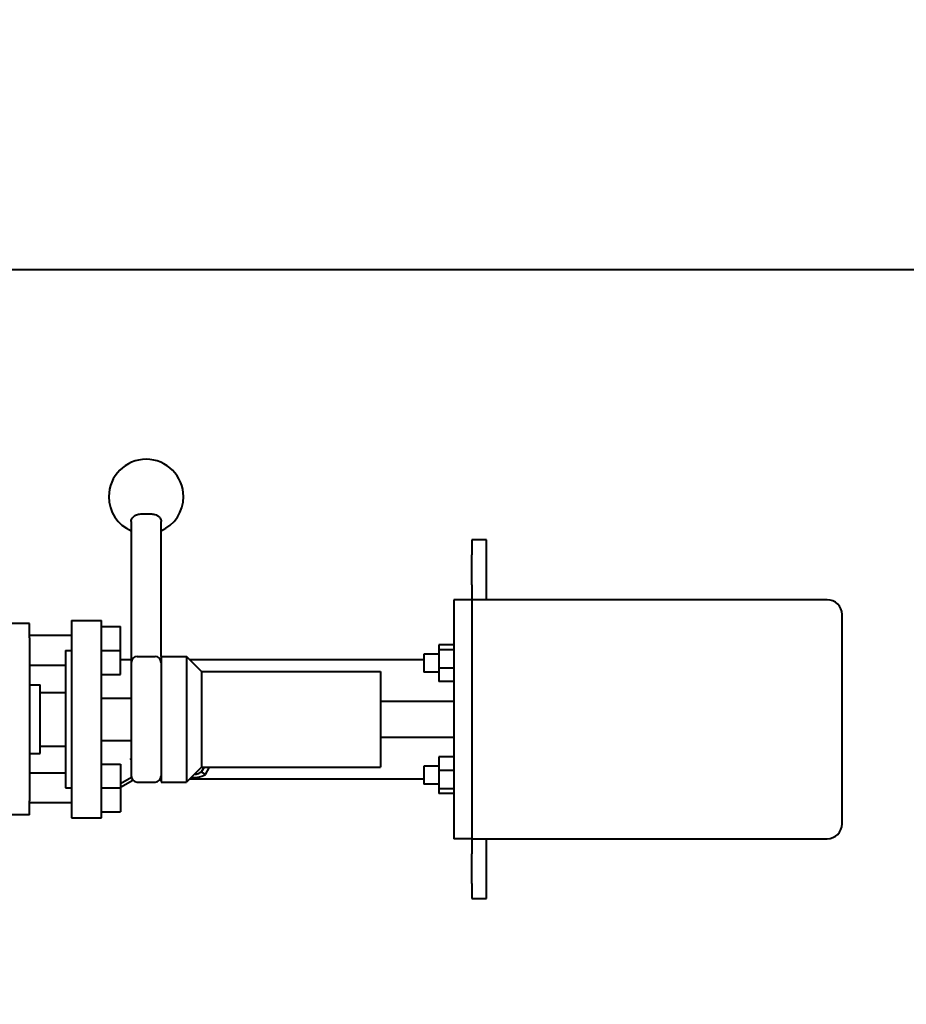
# Model space of a CAD drawing. Header units: millimetres. Extents: x -4428 to 4131, y -3615 to 4038.
# Tile 7 of 172: x -2459 to -2162, y -3004 to -2674. Entities that reach past the tile are written whole.
import ezdxf

# ---------------------------------------------------------------- set-up
doc = ezdxf.new("R2010")
doc.units = ezdxf.units.MM
doc.linetypes.add('K5LT_BASIC', pattern=[0])
doc.linetypes.add('K5LT_THIN', pattern=[0])
doc.layers.add('Системный слой', color=7, linetype='Continuous')
doc.styles.add('KDIMTEXTSTYLE', font='GOST_AU.SHX', dxfattribs={"width": 0.96, "oblique": 15, "height": 5})
doc.dimstyles.new('KDIMSTYLE (1.00)', dxfattribs={"dimtxt": 5, "dimasz": 1, "dimexe": 2, "dimexo": 0, "dimgap": 1, "dimtad": 1, "dimtxsty": 'KDIMTEXTSTYLE', "dimsah": 1, "dimcen": 0, "dimdle": 1, "dimadec": 0, "dimazin": 0, "dimtfac": 0.667, "dimtmove": 0, "dimatfit": 3, "dimfxl": 1, "dimtvp": 1, "dimtolj": 1, "dimtzin": 0, "dimarcsym": 0})

# ---------------------------------------------------------------- blocks, each defined once
blk = doc.blocks.new('KDIMARROW_01')
at = {"layer": 'Системный слой'}
blk.add_hatch(color=0, dxfattribs=at).paths.add_polyline_path([(-5, -0.66), (0, 0), (-5, 0.66), (-4.5, 0)])
at = {"layer": 'Системный слой', "color": 0, "linetype": 'K5LT_THIN', "lineweight": 20}
for p, q in [((-4.5, 0), (-5, 0.66)), ((-5, 0.66), (0, 0)), ((0, 0), (-5, -0.66)), ((-5, -0.66), (-4.5, 0)), ((0, 0), (-1, 0))]:
    blk.add_line(p, q, dxfattribs=at)
blk = doc.blocks.new('U15')
at = {"layer": 'Системный слой', "color": 150, "linetype": 'K5LT_BASIC', "lineweight": 40, "true_color": 0x0080ff}
for p, q in [((-2512.84, -2758.09), (-2087.84, -2758.09)), ((-2421.34, -2842.37), (-2421.34, -2892)), ((-2411.34, -2887.59), (-2411.34, -2842.37)), ((-2302.34, -2848.59), (-2307.34, -2848.59)), ((-2307.34, -2848.59), (-2307.34, -2853.59)), ((-2302.34, -2853.59), (-2302.34, -2848.59)), ((-2307.34, -2863.59), (-2307.34, -2853.59)), ((-2302.34, -2863.59), (-2302.34, -2853.59)), ((-2307.34, -2863.59), (-2307.34, -2868.59)), ((-2302.34, -2868.59), (-2302.34, -2863.59)), ((-2313.34, -2868.59), (-2313.34, -2948.59)), ((-2307.34, -2868.59), (-2313.34, -2868.59)), ((-2188.34, -2868.59), (-2307.34, -2868.59)), ((-2307.34, -2868.59), (-2307.34, -2948.59)), ((-2441.34, -2875.59), (-2431.34, -2875.59)), ((-2441.34, -2875.59), (-2441.34, -2880.81)), ((-2431.34, -2880.81), (-2431.34, -2875.59)), ((-2183.34, -2943.59), (-2183.34, -2873.59)), ((-2455.34, -2876.59), (-2471.84, -2876.59)), ((-2455.34, -2881.29), (-2455.34, -2876.59)), ((-2431.34, -2877.59), (-2424.94, -2877.59)), ((-2424.94, -2885.59), (-2424.94, -2877.59)), ((-2441.34, -2880.59), (-2455.34, -2880.59)), ((-2455.34, -2881.29), (-2455.34, -2899.03)), ((-2441.34, -2880.81), (-2441.34, -2898.55)), ((-2431.34, -2898.55), (-2431.34, -2880.81)), ((-2443.34, -2885.59), (-2441.34, -2885.59)), ((-2443.34, -2885.59), (-2443.34, -2897.12)), ((-2431.34, -2885.59), (-2424.94, -2885.59)), ((-2424.94, -2893.59), (-2424.94, -2885.59)), ((-2313.34, -2883.72), (-2318.34, -2883.72)), ((-2318.34, -2883.72), (-2318.34, -2885.36)), ((-2313.34, -2885.36), (-2318.34, -2885.36)), ((-2318.34, -2885.36), (-2318.34, -2891.5)), ((-2424.94, -2888.59), (-2421.34, -2888.59)), ((-2421.34, -2889.59), (-2421.34, -2927.59)), ((-2419.34, -2887.59), (-2413.34, -2887.59)), ((-2411.34, -2887.59), (-2411.34, -2889.06)), ((-2411.34, -2887.59), (-2402.84, -2887.59)), ((-2411.34, -2889.06), (-2411.34, -2929.59)), ((-2397.84, -2892.59), (-2402.84, -2887.59)), ((-2402.84, -2887.59), (-2402.84, -2889.06)), ((-2402.84, -2889.06), (-2402.84, -2908.59)), ((-2401.84, -2888.59), (-2323.34, -2888.59)), ((-2318.34, -2886.85), (-2323.34, -2886.85)), ((-2323.34, -2886.85), (-2323.34, -2892.85)), ((-2443.34, -2890.59), (-2455.34, -2890.59)), ((-2421.34, -2892), (-2421.34, -2894.84)), ((-2397.84, -2892.59), (-2337.84, -2892.59)), ((-2397.84, -2892.59), (-2397.84, -2908.59)), ((-2337.84, -2892.59), (-2337.84, -2908.59)), ((-2318.34, -2892.85), (-2323.34, -2892.85)), ((-2313.34, -2891.5), (-2318.34, -2891.5)), ((-2318.34, -2891.5), (-2318.34, -2895.99)), ((-2431.34, -2893.59), (-2424.94, -2893.59)), ((-2313.34, -2895.99), (-2318.34, -2895.99)), ((-2455.34, -2897.09), (-2451.84, -2897.09)), ((-2455.34, -2899.03), (-2455.34, -2918.16)), ((-2451.84, -2920.09), (-2451.84, -2897.09)), ((-2443.34, -2897.12), (-2443.34, -2920.06)), ((-2441.34, -2898.55), (-2441.34, -2918.64)), ((-2431.34, -2918.64), (-2431.34, -2898.55)), ((-2451.84, -2899.59), (-2443.34, -2899.59)), ((-2431.34, -2901.49), (-2421.34, -2901.49)), ((-2337.84, -2902.59), (-2313.34, -2902.59)), ((-2402.84, -2908.59), (-2402.84, -2929.59)), ((-2397.84, -2908.59), (-2397.84, -2924.59)), ((-2337.84, -2908.59), (-2337.84, -2924.59)), ((-2431.34, -2915.69), (-2421.34, -2915.69)), ((-2421.38, -2915.69), (-2421.34, -2915.72)), ((-2337.84, -2914.59), (-2313.34, -2914.59)), ((-2455.34, -2918.16), (-2455.34, -2935.9)), ((-2451.84, -2917.59), (-2443.34, -2917.59)), ((-2441.34, -2918.64), (-2441.34, -2936.37)), ((-2431.34, -2936.37), (-2431.34, -2918.64)), ((-2455.34, -2920.09), (-2451.84, -2920.09)), ((-2443.34, -2920.06), (-2443.34, -2931.59)), ((-2421.7, -2921.92), (-2421.34, -2921.78)), ((-2421.34, -2922.06), (-2421.7, -2921.92)), ((-2318.34, -2921.2), (-2318.34, -2925.69)), ((-2313.34, -2921.2), (-2318.34, -2921.2)), ((-2431.34, -2923.59), (-2424.94, -2923.59)), ((-2424.94, -2923.59), (-2424.94, -2931.59)), ((-2397.84, -2924.59), (-2402.84, -2929.59)), ((-2396.95, -2924.59), (-2397.94, -2926.3)), ((-2397.84, -2924.59), (-2337.84, -2924.59)), ((-2396.52, -2927.07), (-2395.09, -2924.59)), ((-2323.34, -2924.33), (-2323.34, -2930.33)), ((-2318.34, -2924.33), (-2323.34, -2924.33)), ((-2318.34, -2925.69), (-2318.34, -2931.82)), ((-2313.34, -2925.69), (-2318.34, -2925.69)), ((-2443.34, -2926.59), (-2455.34, -2926.59)), ((-2421.27, -2928.09), (-2424.94, -2930.24)), ((-2424.94, -2931.33), (-2420.83, -2928.92)), ((-2411.34, -2928.59), (-2411.6, -2928.59)), ((-2411.39, -2928.04), (-2411.34, -2928.04)), ((-2323.34, -2928.59), (-2401.84, -2928.59)), ((-2401.29, -2928.04), (-2399.97, -2928.04)), ((-2399.97, -2926.95), (-2400.2, -2926.95)), ((-2397.94, -2926.3), (-2398.55, -2926.64)), ((-2396.52, -2927.07), (-2397.94, -2926.3)), ((-2397.14, -2927.41), (-2396.52, -2927.07)), ((-2443.34, -2931.59), (-2441.34, -2931.59)), ((-2431.34, -2931.59), (-2424.94, -2931.59)), ((-2424.94, -2931.59), (-2424.94, -2939.59)), ((-2419.34, -2929.59), (-2413.34, -2929.59)), ((-2411.34, -2929.59), (-2402.84, -2929.59)), ((-2318.34, -2930.33), (-2323.34, -2930.33)), ((-2313.34, -2931.82), (-2318.34, -2931.82)), ((-2318.34, -2931.82), (-2318.34, -2933.46)), ((-2313.34, -2933.46), (-2318.34, -2933.46)), ((-2455.34, -2940.59), (-2455.34, -2935.9)), ((-2441.34, -2936.59), (-2455.34, -2936.59)), ((-2441.34, -2936.37), (-2441.34, -2941.59)), ((-2431.34, -2941.59), (-2431.34, -2936.37)), ((-2455.34, -2940.59), (-2471.84, -2940.59)), ((-2441.34, -2941.59), (-2431.34, -2941.59)), ((-2431.34, -2939.59), (-2424.94, -2939.59)), ((-2307.34, -2948.59), (-2313.34, -2948.59)), ((-2307.34, -2948.59), (-2188.34, -2948.59)), ((-2307.34, -2948.59), (-2307.34, -2953.59)), ((-2302.34, -2953.59), (-2302.34, -2948.59)), ((-2307.34, -2963.59), (-2307.34, -2953.59)), ((-2302.34, -2963.59), (-2302.34, -2953.59)), ((-2307.34, -2963.59), (-2307.34, -2968.59)), ((-2302.34, -2968.59), (-2302.34, -2963.59)), ((-2307.34, -2968.59), (-2302.34, -2968.59))]:
    blk.add_line(p, q, dxfattribs=at)
for centre, radius, start, end in [((-2416.34, -2834.1), 12.5, 0, 180), ((-2416.34, -2834.1), 12.5, 180, 246.4218), ((-2416.34, -2834.1), 12.5, 293.5782, 0), ((-2188.34, -2873.59), 5, 0, 90), ((-2419.34, -2889.59), 2, 90, 180), ((-2413.34, -2889.59), 2, 0.0018, 90), ((-2419.34, -2927.59), 2, 180, 270), ((-2413.34, -2927.59), 2, 270, 0), ((-2188.34, -2943.59), 5, 270, 0)]:
    blk.add_arc(centre, radius, start, end, dxfattribs=at)
for centre, major_axis, ratio, start_param, end_param in [((-2416.34, -2831.05), (11.57, 0), 0.764589, 4.625857, 4.79892), ((-2399.97, -2925.87), (2, 0), 0.544639, 4.712389, 5.497787), ((-2399.97, -2925.87), (4, 0), 0.544639, 4.712389, 5.497787)]:
    blk.add_ellipse(centre, major_axis=major_axis, ratio=ratio, start_param=start_param, end_param=end_param, dxfattribs=at)
for points, knots in [([(-2421.34, -2842.37), (-2421.34, -2842.25), (-2421.33, -2842.14), (-2421.24, -2841.69), (-2421.08, -2841.36), (-2420.7, -2840.89), (-2420.52, -2840.73), (-2420.18, -2840.49), (-2420.03, -2840.4), (-2419.49, -2840.13), (-2419.04, -2839.99), (-2418.28, -2839.87), (-2417.99, -2839.85), (-2417.58, -2839.85), (-2417.46, -2839.85), (-2417.34, -2839.86)], [-0.3015853, -0.3015853, -0.3015853, -0.3015853, -0.2521072, -0.2521072, -0.1094742, -0.1094742, -0.0226428, -0.0226428, 0.0394912, 0.0394912, 0.1819969, 0.1819969, 0.265645, 0.265645, 0.3018694, 0.3018694, 0.3018694, 0.3018694]), ([(-2415.34, -2839.86), (-2415.17, -2839.85), (-2415, -2839.85), (-2414.35, -2839.86), (-2413.85, -2839.94), (-2413.15, -2840.16), (-2412.9, -2840.26), (-2412.52, -2840.47), (-2412.38, -2840.57), (-2411.93, -2840.91), (-2411.68, -2841.21), (-2411.44, -2841.72), (-2411.38, -2841.92), (-2411.34, -2842.2), (-2411.34, -2842.28), (-2411.34, -2842.37)], [-0.3018952, -0.3018952, -0.3018952, -0.3018952, -0.2523477, -0.2523477, -0.1093822, -0.1093822, -0.0234931, -0.0234931, 0.0393653, 0.0393653, 0.1815596, 0.1815596, 0.2647796, 0.2647796, 0.3015615, 0.3015615, 0.3015615, 0.3015615])]:
    blk.add_open_spline(points, degree=3, knots=knots, dxfattribs=at)

msp = doc.modelspace()

# ---------------------------------------------------------------- block references
at = {"layer": 'Системный слой'}
msp.add_blockref('U15', (0, 0), dxfattribs=at)

# ---------------------------------------------------------------- dimensions: what is measured, and where the dimension line sits
at = {"layer": 'Системный слой', "color": 7}
msp.add_linear_dim(base=(-4135.336, -3331.475), p1=(485.664, -2263.092), p2=(-4135.336, -1408.744), location=(-2079.336, -3331.475), text='\\H75.0;\\W0.965;\\Q15;\\H75.0;\\W0.965;\\Q15;\\Q15;4620', dimstyle='KDIMSTYLE (1.00)', override={"dimexo": 0, "dimblk1": 'KDIMARROW_01', "dimblk2": 'KDIMARROW_01', "dimse1": 0, "dimse2": 0, "dimclrt": 7, "dimtolj": 1}, dxfattribs=at).render()

doc.saveas('drawing.dxf')
